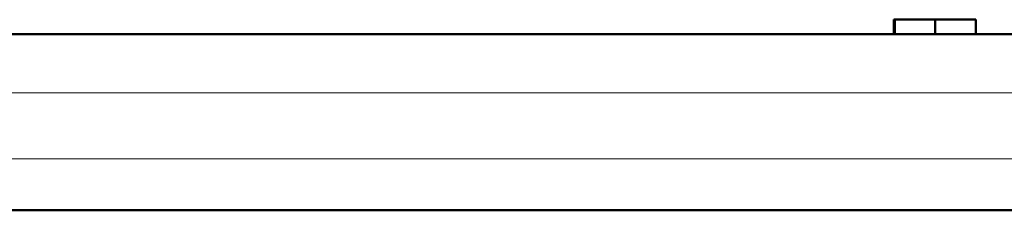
# Model space of a CAD drawing. Extents: x -1351 to 1763, y -1300 to 612.
# Tile 59 of 78: x 1146.81 to 1180.32, y -103.42 to -96.92. Entities that reach past the tile are written whole.
import ezdxf

# ---------------------------------------------------------------- set-up
doc = ezdxf.new("R2010")
doc.units = 0

msp = doc.modelspace()

# ---------------------------------------------------------------- linework, layer by layer
at = {"color": 7, "lineweight": 50}
for p, q in [((1176.564, -96.923), (1176.592, -96.923)), ((1176.564, -96.923), (1176.564, -97.423)), ((1176.592, -96.923), (1177.971, -96.923)), ((1176.592, -96.923), (1176.592, -97.423)), ((1177.971, -96.923), (1179.35, -96.923)), ((1177.971, -96.923), (1177.971, -97.423)), ((1179.35, -96.923), (1179.35, -97.423)), ((1133.37, -97.423), (1188.709, -97.423)), ((1188.709, -103.423), (1133.255, -103.423))]:
    msp.add_line(p, q, dxfattribs=at)
at = {"color": 7, "lineweight": 18}
for p, q in [((1188.648, -99.423), (1133.308, -99.423)), ((1133.202, -101.673), (1188.656, -101.673))]:
    msp.add_line(p, q, dxfattribs=at)

doc.saveas('drawing.dxf')
